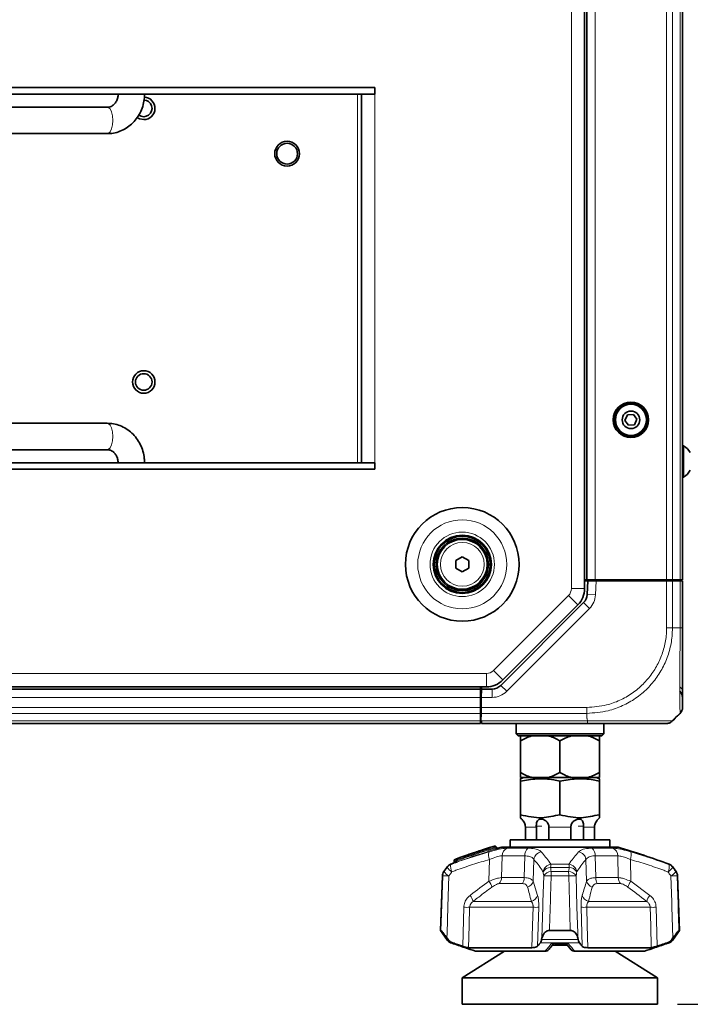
# Model space of a CAD drawing. Header units: millimetres. Extents: x 0 to 1118, y 0 to 864.
# Tile 156 of 200: x 948 to 1002, y 196 to 275. Entities that reach past the tile are written whole.
import ezdxf

# ---------------------------------------------------------------- set-up
doc = ezdxf.new("R2010")
doc.units = ezdxf.units.MM
doc.layers.add('ALPHAREV', color=7, linetype='Continuous', lineweight=25)
doc.styles.add('SLDTEXTSTYLE0', font='TXT', dxfattribs={"width": 0.605})
doc.dimstyles.new('SLDDIMSTYLE1', dxfattribs={"dimtxt": 3.175, "dimasz": 4.572, "dimexe": 0, "dimexo": 0.0625, "dimgap": 0.79375, "dimtad": 0, "dimtih": 1, "dimtoh": 1, "dimdec": 1, "dimlfac": 3, "dimrnd": 1e-09, "dimzin": 12, "dimdsep": 46, "dimtxsty": 'SLDTEXTSTYLE0', "dimsah": 1, "dimcen": 0.09, "dimadec": 0, "dimazin": 3, "dimtfac": 1, "dimtofl": 0, "dimtmove": 0, "dimatfit": 3, "dimfxl": 1, "dimfrac": 2, "dimtolj": 1, "dimtzin": 12, "dimarcsym": 0})

# ---------------------------------------------------------------- blocks, each defined once
blk = doc.blocks.new('_D_2')
at = {"layer": 'ALPHAREV'}
for p, q in [((996.36, 507.581), (1038.019, 507.581)), ((1036.419, 507.581), (1036.419, 355.069)), ((1037.632, 354.342), (1036.54, 354.342)), ((1036.54, 354.342), (1036.54, 349.469)), ((1046.121, 354.342), (1047.212, 354.342)), ((1047.212, 354.342), (1047.212, 349.469)), ((1036.54, 349.469), (1037.632, 349.469)), ((1047.212, 349.469), (1046.121, 349.469)), ((1036.419, 196.23), (1036.419, 348.741)), ((1000.841, 196.23), (1038.019, 196.23))]:
    blk.add_line(p, q, dxfattribs=at)
for points in [[(1036.419, 507.581), (1035.657, 503.009), (1037.181, 503.009)], [(1036.419, 196.23), (1037.181, 200.802), (1035.657, 200.802)]]:
    blk.add_solid(points, dxfattribs=at)
at = {"layer": 'ALPHAREV', "char_height": 3.175, "attachment_point": 1, "style": 'SLDTEXTSTYLE0'}
for s, insert in [('934.1', (1024.535, 353.562)), ('36.8', (1037.632, 353.562))]:
    blk.add_mtext(s, dxfattribs=dict(at, insert=insert))

msp = doc.modelspace()

# ---------------------------------------------------------------- linework, layer by layer
at = {"color": 7, "linetype": 'Continuous', "lineweight": 18}
for p, q in [((992.326, 229.562), (992.326, 334.599)), ((994.243, 333.914), (994.243, 230.247)), ((999.967, 333.914), (999.967, 230.247)), ((1000.438, 333.914), (1000.438, 230.247)), ((1001.048, 333.914), (1001.048, 230.247)), ((975.16, 269.18), (975.16, 239.647)), ((976.555, 269.18), (976.555, 239.647)), ((994.322, 230.181), (994.262, 229.046)), ((999.967, 226.415), (999.967, 230.181)), ((1000.438, 230.181), (1000.438, 226.414)), ((1000.912, 230.181), (1000.912, 230.247)), ((1001.048, 226.414), (1001.048, 230.181)), ((986.077, 222.981), (992.092, 228.997)), ((992.092, 228.997), (992.846, 228.242)), ((992.326, 229.562), (993.393, 229.562)), ((994.262, 229.046), (993.596, 229.081)), ((993.776, 227.954), (993.305, 228.426)), ((993.776, 227.954), (987.141, 221.319)), ((1000.438, 226.414), (1001.048, 226.414)), ((739.308, 222.747), (985.511, 222.747)), ((985.511, 222.747), (985.511, 221.681)), ((986.077, 222.981), (986.831, 222.227)), ((987.141, 221.319), (986.669, 221.79)), ((739.793, 221.664), (985.026, 221.664)), ((985.962, 220.831), (985.962, 221.497)), ((739.793, 220.831), (985.026, 220.831)), ((985.962, 220.831), (985.106, 220.831)), ((739.793, 220.023), (985.026, 220.023)), ((739.793, 219.552), (985.026, 219.552)), ((993.576, 219.552), (985.084, 219.552)), ((985.092, 220.023), (993.576, 220.023)), ((985.093, 220.181), (985.093, 220.081)), ((993.576, 219.157), (993.576, 219.552)), ((739.793, 218.942), (985.026, 218.942)), ((985.113, 218.942), (993.613, 218.942)), ((989.518, 210.429), (988.637, 210.429)), ((989.517, 210.497), (989.948, 210.497)), ((992.291, 210.429), (990.528, 210.429)), ((993.302, 210.497), (992.871, 210.497)), ((994.182, 210.429), (993.301, 210.429)), ((986.239, 208.758), (986.19, 208.817)), ((986.278, 208.887), (986.277, 208.878)), ((987.176, 208.743), (988.83, 208.743)), ((993.989, 208.743), (995.643, 208.743)), ((982.939, 207.759), (982.929, 207.76)), ((982.939, 207.759), (982.934, 207.631)), ((983.053, 207.673), (983.056, 207.8)), ((983.135, 207.8), (983.133, 207.729)), ((985.719, 206.094), (985.758, 207.844)), ((986.773, 208.128), (986.731, 206.383)), ((988.585, 208.128), (986.773, 208.128)), ((988.537, 206.383), (988.585, 208.128)), ((989.323, 207.844), (989.27, 206.094)), ((993.549, 206.094), (993.496, 207.844)), ((994.234, 208.128), (994.282, 206.383)), ((996.046, 208.128), (994.234, 208.128)), ((996.088, 206.383), (996.046, 208.128)), ((997.061, 207.844), (997.1, 206.094)), ((982.095, 206.869), (982.121, 206.869)), ((982.356, 207.206), (982.326, 207.206)), ((982.643, 207.454), (982.673, 207.454)), ((992.158, 207.206), (990.661, 207.206)), ((990.687, 207.454), (992.132, 207.454)), ((990.713, 206.869), (992.106, 206.869)), ((1000.146, 207.454), (1000.176, 207.454)), ((1000.494, 207.206), (1000.463, 207.206)), ((1000.698, 206.869), (1000.724, 206.869)), ((982.005, 206.516), (981.979, 206.516)), ((986.731, 206.383), (988.537, 206.383)), ((989.27, 206.094), (989.62, 204.959)), ((992.115, 206.516), (990.704, 206.516)), ((994.282, 206.383), (996.088, 206.383)), ((997.1, 206.094), (998.622, 204.959)), ((1000.84, 206.516), (1000.814, 206.516)), ((988.419, 205.907), (986.539, 205.907)), ((996.28, 205.907), (994.4, 205.907)), ((984.45, 204.483), (989.112, 204.483)), ((993.707, 204.483), (998.369, 204.483)), ((983.609, 200.887), (983.696, 204.006)), ((989.258, 204.006), (984.169, 204.006)), ((989.714, 204.006), (989.624, 200.887)), ((993.196, 200.887), (993.105, 204.006)), ((998.65, 204.006), (993.561, 204.006)), ((999.124, 204.006), (999.21, 200.887)), ((982.326, 201.414), (982.445, 201.414)), ((989.94, 201.414), (992.879, 201.414)), ((1000.374, 201.414), (1000.494, 201.414)), ((982.784, 201.166), (982.643, 201.166)), ((982.727, 201.135), (982.751, 201.135)), ((992.974, 201.166), (989.845, 201.166)), ((990.759, 201.135), (992.06, 201.135)), ((1000.176, 201.166), (1000.035, 201.166)), ((1000.068, 201.135), (1000.093, 201.135))]:
    msp.add_line(p, q, dxfattribs=at)
at = {"color": 7, "linetype": 'Continuous', "lineweight": 35}
for p, q in [((993.393, 229.562), (993.393, 334.599)), ((993.576, 333.914), (993.576, 230.247)), ((1001.243, 333.914), (1001.243, 230.247)), ((910.158, 269.714), (976.555, 269.714)), ((976.555, 269.18), (910.158, 269.18)), ((975.488, 269.18), (975.488, 239.647)), ((976.555, 269.714), (976.555, 269.18)), ((955.103, 268.139), (941.187, 268.139)), ((941.187, 266.022), (955.103, 266.022)), ((996.827, 243.472), (996.627, 243.034)), ((997.305, 243.518), (996.827, 243.472)), ((997.585, 243.127), (997.305, 243.518)), ((997.386, 242.689), (997.585, 243.127)), ((955.103, 242.806), (941.187, 242.806)), ((996.627, 243.034), (996.907, 242.643)), ((996.907, 242.643), (997.386, 242.689)), ((1001.33, 240.997), (1001.243, 240.997)), ((1001.33, 238.497), (1001.33, 240.997)), ((941.187, 240.689), (955.103, 240.689)), ((910.158, 239.647), (976.555, 239.647)), ((974.96, 239.647), (911.76, 239.647)), ((974.96, 239.647), (974.96, 239.647)), ((976.555, 239.647), (976.555, 239.114)), ((976.555, 239.114), (910.158, 239.114)), ((1001.243, 238.497), (1001.33, 238.497)), ((983.06, 231.795), (983.576, 232.094)), ((983.576, 232.094), (984.093, 231.795)), ((983.06, 231.199), (983.06, 231.795)), ((984.093, 231.795), (984.093, 231.199)), ((983.576, 230.901), (983.06, 231.199)), ((984.093, 231.199), (983.576, 230.901)), ((993.576, 230.247), (993.393, 230.247)), ((993.393, 230.181), (993.654, 230.181)), ((994.243, 230.247), (993.576, 230.247)), ((993.596, 229.081), (993.654, 230.181)), ((993.654, 230.181), (994.322, 230.181)), ((999.967, 230.247), (994.243, 230.247)), ((994.293, 230.181), (994.293, 230.247)), ((994.322, 230.181), (999.967, 230.181)), ((994.96, 230.247), (994.96, 230.181)), ((995.177, 230.247), (995.176, 230.181)), ((998.908, 230.247), (998.91, 230.181)), ((999.71, 230.247), (999.71, 230.181)), ((999.911, 230.247), (999.91, 230.181)), ((1000.438, 230.247), (999.967, 230.247)), ((999.967, 230.181), (1000.438, 230.181)), ((1001.048, 230.247), (1000.438, 230.247)), ((1000.438, 230.181), (1001.048, 230.181)), ((1000.542, 230.247), (1000.543, 230.181)), ((1001.243, 230.247), (1001.048, 230.247)), ((1001.048, 230.181), (1001.243, 230.181)), ((1001.076, 230.247), (1001.076, 230.181)), ((1001.243, 230.181), (1001.243, 226.415)), ((986.669, 221.79), (993.305, 228.426)), ((986.831, 222.227), (992.846, 228.242)), ((739.308, 221.681), (985.511, 221.681)), ((739.793, 221.497), (985.026, 221.497)), ((985.026, 221.681), (985.026, 221.497)), ((985.026, 221.497), (985.026, 220.831)), ((985.106, 220.831), (985.118, 221.497)), ((985.118, 221.497), (985.121, 221.681)), ((985.118, 221.497), (985.962, 221.497)), ((985.026, 220.847), (985.106, 220.847)), ((985.026, 220.831), (985.026, 220.023)), ((985.106, 220.831), (985.092, 220.023)), ((985.095, 220.181), (985.026, 220.181)), ((985.026, 220.023), (985.026, 219.552)), ((985.026, 219.552), (985.026, 218.942)), ((985.073, 218.942), (985.084, 219.552)), ((985.084, 219.552), (985.092, 220.023)), ((985.091, 220.181), (985.093, 220.081)), ((1000.653, 219.157), (1001.048, 219.552)), ((739.793, 218.747), (985.026, 218.747)), ((985.026, 219.347), (985.08, 219.347)), ((985.026, 218.942), (985.026, 218.747)), ((985.073, 218.942), (985.093, 218.942)), ((985.093, 218.942), (985.113, 218.942)), ((985.116, 218.747), (985.113, 218.942)), ((993.61, 218.747), (985.116, 218.747)), ((987.893, 218.747), (987.893, 217.914)), ((994.926, 217.914), (994.926, 218.747)), ((987.893, 217.914), (988.06, 217.747)), ((987.893, 217.914), (994.926, 217.914)), ((994.76, 217.747), (994.926, 217.914)), ((994.76, 217.747), (988.06, 217.747)), ((988.243, 217.351), (988.243, 214.81)), ((991.41, 217.351), (991.41, 214.81)), ((994.576, 217.351), (994.576, 214.81)), ((988.502, 214.414), (988.242, 214.309)), ((988.242, 214.111), (988.242, 211.414)), ((988.243, 214.414), (989.153, 214.414)), ((989.153, 214.414), (990.5, 214.414)), ((990.5, 214.414), (992.319, 214.414)), ((991.41, 214.111), (991.41, 211.414)), ((992.319, 214.414), (993.666, 214.414)), ((993.666, 214.414), (994.576, 214.414)), ((994.577, 214.309), (994.317, 214.414)), ((994.577, 214.111), (994.577, 211.414)), ((988.637, 210.429), (988.637, 209.414)), ((989.518, 210.429), (989.517, 210.497)), ((989.518, 209.414), (989.518, 210.429)), ((990.527, 210.497), (990.528, 210.429)), ((990.528, 210.429), (990.528, 209.414)), ((992.291, 210.429), (992.292, 210.497)), ((992.291, 209.414), (992.291, 210.429)), ((993.302, 210.497), (993.301, 210.429)), ((993.301, 210.429), (993.301, 209.414)), ((994.182, 209.414), (994.182, 210.429)), ((987.41, 209.414), (987.41, 208.831)), ((987.41, 209.414), (995.41, 209.414)), ((995.41, 208.831), (995.41, 209.414)), ((986.368, 208.78), (986.277, 208.888)), ((986.743, 208.831), (996.076, 208.831)), ((982.929, 207.76), (982.924, 207.624)), ((982.326, 207.206), (982.095, 206.869)), ((1000.724, 206.869), (1000.494, 207.206)), ((981.979, 206.516), (981.826, 202.143)), ((1000.993, 202.143), (1000.84, 206.516)), ((981.826, 202.143), (982.326, 201.414)), ((981.826, 202.143), (981.863, 202.143)), ((990.575, 202.143), (992.244, 202.143)), ((1000.494, 201.414), (1000.993, 202.143)), ((1000.957, 202.143), (1000.993, 202.143)), ((982.342, 201.555), (982.445, 201.414)), ((989.94, 201.414), (989.971, 201.555)), ((992.848, 201.555), (992.879, 201.414)), ((1000.374, 201.414), (1000.477, 201.555)), ((986.977, 200.497), (983.578, 198.347)), ((984.078, 200.768), (989.169, 200.768)), ((984.629, 200.497), (990.226, 200.497)), ((992.014, 200.971), (990.797, 200.971)), ((990.973, 201.115), (991.905, 201.115)), ((991.877, 201.136), (992.314, 200.602)), ((992.593, 200.497), (998.19, 200.497)), ((993.65, 200.768), (998.742, 200.768)), ((999.241, 198.347), (995.842, 200.497)), ((983.578, 198.347), (983.578, 196.23)), ((991.41, 198.347), (983.578, 198.347)), ((999.241, 198.347), (991.41, 198.347)), ((999.241, 196.23), (999.241, 198.347)), ((991.41, 196.23), (983.578, 196.23)), ((999.241, 196.23), (991.41, 196.23))]:
    msp.add_line(p, q, dxfattribs=at)
at = {"color": 7, "linetype": 'Continuous', "lineweight": 18, "flags": 128}
for points in [[(955.103, 268.139), (955.179, 268.123), (955.321, 267.997), (955.437, 267.761), (955.512, 267.442), (955.539, 267.081)], [(955.539, 267.081), (955.512, 266.719), (955.437, 266.4), (955.321, 266.164), (955.179, 266.038), (955.103, 266.022)], [(957.496, 267.315), (957.7, 267.204), (958.026, 267.143)], [(955.539, 241.747), (955.512, 242.109), (955.437, 242.427), (955.321, 242.664), (955.179, 242.789), (955.103, 242.806)], [(955.103, 240.689), (955.179, 240.705), (955.321, 240.831), (955.437, 241.067), (955.512, 241.385), (955.539, 241.747)], [(986.277, 208.878), (986.331, 208.814), (986.367, 208.771)], [(981.863, 202.143), (981.906, 203.475), (982.005, 206.516)], [(982.505, 206.516), (982.423, 204.036), (982.355, 201.942), (982.342, 201.555)], [(989.971, 201.555), (990.04, 204.036), (990.051, 204.415), (990.109, 206.516)], [(992.244, 202.143), (992.205, 203.475), (992.115, 206.516)], [(992.711, 206.516), (992.779, 204.036), (992.837, 201.942), (992.848, 201.555)], [(1000.477, 201.555), (1000.396, 204.036), (1000.383, 204.415), (1000.314, 206.516)], [(984.169, 204.006), (984.127, 202.538), (984.078, 200.768)], [(989.169, 200.768), (989.218, 202.538), (989.258, 204.006)], [(993.561, 204.006), (993.601, 202.538), (993.65, 200.768)], [(998.742, 200.768), (998.692, 202.538), (998.65, 204.006)]]:
    msp.add_lwpolyline(points, dxfattribs=at)
at = {"color": 7, "linetype": 'Continuous', "lineweight": 35, "flags": 128}
msp.add_lwpolyline([(957.497, 267.316), (957.7, 267.206), (958.026, 267.145)], dxfattribs=at)
at = {"color": 7, "linetype": 'Continuous', "lineweight": 18}
for centre, radius in [((969.526, 264.414), 0.994), ((958.026, 246.114), 0.904), ((983.576, 231.497), 3.569), ((983.576, 231.497), 2.583), ((983.576, 231.497), 1.757)]:
    msp.add_circle(centre, radius, dxfattribs=at)
at = {"color": 7, "linetype": 'Continuous', "lineweight": 35}
for centre, radius in [((969.526, 264.414), 0.992), ((969.526, 264.414), 0.833), ((958.026, 246.114), 0.902), ((958.026, 246.114), 0.667), ((997.106, 243.081), 1.417), ((997.106, 243.081), 1.312), ((997.106, 243.081), 1.25), ((997.106, 243.081), 0.704), ((983.576, 231.497), 4.555), ((983.576, 231.497), 2.333), ((983.576, 231.497), 2.25), ((983.576, 231.497), 2.1), ((983.576, 231.497), 2)]:
    msp.add_circle(centre, radius, dxfattribs=at)
for centre, radius, start, end in [((958.026, 268.047), 0.667, 233.55743, 90), ((958.026, 268.047), 0.902, 270, 87.1926), ((1000.611, 239.747), 1.442, 29.2162, 60.11785), ((1000.611, 239.747), 1.442, 299.88215, 330.7838), ((991.526, 229.562), 1.867, 315, 0), ((992.598, 229.133), 1, 315, 357), ((985.511, 223.547), 1.867, 270, 315), ((985.962, 222.497), 1, 270, 315), ((1000.576, 220.831), 0.667, 0, 47.26112), ((999.967, 219.414), 0.667, 270, 291.61486), ((987.576, 210.429), 1, 40.29652, 48.21724), ((995.243, 210.429), 1, 131.75901, 139.71065), ((1005.906, 144.978), 66.917, 107.15255, 110.02267), ((986.201, 208.822), 0.1, 40.00698, 107.17461), ((986.444, 208.835), 0.1, 220.05164, 286.86126), ((986.444, 208.844), 0.1, 220.80909, 286.73916), ((1005.906, 144.978), 66.667, 106.70547, 106.94855), ((976.913, 144.978), 66.667, 69.57678, 73.29453), ((982.824, 207.627), 0.1, 289.81341, 358.27802), ((983.029, 207.756), 0.1, 110.02252, 177.77044), ((982.645, 206.493), 0.667, 145.58702, 178), ((982.876, 206.829), 0.667, 110.42322, 145.58702), ((1005.906, 144.978), 66.667, 110.22349, 110.42322), ((999.944, 206.829), 0.667, 34.41298, 69.57678), ((1000.174, 206.493), 0.667, 2, 34.41298), ((982.876, 201.791), 0.667, 214.41298, 249.57678), ((999.944, 201.791), 0.667, 290.42322, 325.58702), ((1005.906, 263.643), 66.667, 249.57678, 249.65351), ((976.913, 263.643), 66.667, 290.34649, 290.42322)]:
    msp.add_arc(centre, radius, start, end, dxfattribs=at)
at = {"color": 7, "linetype": 'Continuous', "lineweight": 18}
for centre, radius, start, end in [((958.026, 268.047), 0.904, 270, 87.18869), ((991.526, 229.562), 0.8, 315, 0), ((992.598, 229.133), 1.667, 315, 357), ((985.511, 223.547), 0.8, 270, 315), ((985.962, 222.497), 1.667, 270, 315), ((1000.803, 221.286), 0.441, 4.23616, 59.65034), ((986.562, 208.192), 0.876, 162.49134, 203.41069), ((986.201, 208.814), 0.1, 40.04674, 107.07619), ((986.437, 208.914), 0.266, 181.12464, 201.46185), ((986.402, 208.606), 0.299, 114.51413, 135.0211), ((985.985, 208.66), 0.273, 1.31054, 21.13218), ((987.431, 208.136), 0.658, 112.82282, 180.67193), ((989.326, 208.188), 0.743, 131.80426, 184.64612), ((990.019, 207.762), 0.7, 98.36588, 173.3354), ((992.8, 207.762), 0.7, 6.6646, 81.63412), ((993.493, 208.188), 0.743, 355.35388, 48.19574), ((995.388, 208.136), 0.658, 359.32807, 67.17718), ((996.257, 208.192), 0.876, 336.58931, 17.50866), ((982.845, 207.624), 0.0899, 292.55267, 4.69552), ((983.029, 207.767), 0.0897, 112.26785, 184.76563), ((982.963, 207.666), 0.0905, 292.73223, 4.38716), ((983.146, 207.807), 0.0903, 112.45272, 184.46093), ((983.096, 206.279), 1.522, 88.52333, 91.47667), ((983.367, 207.907), 0.256, 183.64747, 204.69838), ((982.896, 207.621), 0.26, 3.87646, 24.52534), ((982.673, 206.493), 0.668, 145.67047, 178.0118), ((983.152, 207.603), 1.265, 215.44691, 239.24419), ((982.906, 206.831), 0.665, 110.5039, 145.69581), ((983.399, 207.951), 1.281, 215.57524, 239.05744), ((983.447, 207.235), 0.805, 164.26485, 208.45273), ((990.76, 206.751), 0.706, 95.88948, 171.78796), ((990.691, 206.469), 0.738, 92.31446, 148.6768), ((990.74, 206.13), 0.74, 92.08216, 148.55966), ((992.471, 207.14), 1.811, 170.03354, 177.92726), ((998.164, 206.509), 7.459, 177.23285, 179.94925), ((984.656, 206.509), 7.459, 0.05075, 2.76715), ((992.079, 206.13), 0.74, 31.44034, 87.91784), ((990.348, 207.14), 1.811, 2.07274, 9.96646), ((992.06, 206.751), 0.706, 8.21204, 84.11052), ((992.128, 206.469), 0.738, 31.3232, 87.68554), ((999.372, 207.235), 0.805, 331.54727, 15.73515), ((999.421, 207.951), 1.281, 300.94256, 324.42476), ((999.914, 206.831), 0.665, 34.30419, 69.4961), ((999.667, 207.603), 1.265, 300.75581, 324.55309), ((1000.146, 206.493), 0.668, 1.9882, 34.32953), ((982.255, 201.521), 5.001, 87.13649, 92.86351), ((984.616, 205.259), 1.383, 14.98922, 37.10144), ((986.014, 206.395), 0.717, 317.09698, 359.0511), ((987.542, 206.377), 0.995, 331.83652, 0.39922), ((988.608, 206.27), 0.685, 287.48723, 345.04819), ((990.406, 198.906), 7.616, 87.75836, 92.24164), ((992.413, 198.906), 7.616, 87.75836, 92.24164), ((994.211, 206.27), 0.685, 194.95181, 252.51277), ((995.277, 206.377), 0.995, 179.60078, 208.16348), ((996.805, 206.395), 0.717, 180.9489, 222.90302), ((998.203, 205.259), 1.383, 142.89856, 165.01078), ((1000.564, 201.521), 5.001, 87.13649, 92.86351), ((983.253, 204.151), 1.243, 15.46111, 40.54465), ((988.955, 205.159), 0.694, 283.12518, 343.31786), ((993.864, 205.159), 0.694, 196.68214, 256.87482), ((999.567, 204.151), 1.243, 139.45535, 164.53889), ((983.932, 211.547), 7.544, 268.20235, 271.79765), ((989.486, 210.929), 6.926, 268.11499, 271.88501), ((993.333, 210.929), 6.926, 268.11499, 271.88501), ((998.887, 211.547), 7.544, 268.20235, 271.79765)]:
    msp.add_arc(centre, radius, start, end, dxfattribs=at)
at = {"color": 7, "linetype": 'Continuous', "lineweight": 35}
for points, knots in [([(955.975, 269.197), (955.973, 269.152), (955.968, 269.001), (955.906, 268.75), (955.762, 268.485), (955.566, 268.287), (955.34, 268.162), (955.184, 268.147), (955.103, 268.139)], [0, 0, 0, 0, 0.074312, 0.250851, 0.428551, 0.609454, 0.797931, 1, 1, 1, 1]), ([(955.103, 266.022), (955.223, 266.027), (955.525, 266.038), (955.998, 266.15), (956.501, 266.37), (956.957, 266.684), (957.352, 267.079), (957.675, 267.544), (957.912, 268.065), (958.063, 268.622), (958.082, 269.006), (958.091, 269.197)], [0, 0, 0, 0, 0.075847, 0.190308, 0.30471, 0.419328, 0.534448, 0.650243, 0.766763, 0.88396, 1, 1, 1, 1]), ([(958.091, 239.631), (958.087, 239.75), (958.077, 240.065), (957.976, 240.566), (957.767, 241.111), (957.465, 241.607), (957.082, 242.035), (956.631, 242.382), (956.128, 242.631), (955.612, 242.78), (955.266, 242.797), (955.103, 242.806)], [0, 0, 0, 0, 0.07283, 0.191152, 0.309742, 0.428293, 0.546557, 0.664272, 0.781227, 0.897324, 1, 1, 1, 1]), ([(955.103, 240.689), (955.133, 240.688), (955.243, 240.683), (955.427, 240.626), (955.643, 240.476), (955.821, 240.251), (955.949, 239.962), (955.966, 239.74), (955.975, 239.631)], [0, 0, 0, 0, 0.074944, 0.275444, 0.459341, 0.633869, 0.81832, 1, 1, 1, 1]), ([(1001.243, 226.415), (1001.243, 226.104), (1001.243, 225.483), (1001.243, 224.521), (1001.243, 223.556), (1001.243, 222.658), (1001.243, 221.859), (1001.243, 221.181), (1001.243, 220.623), (1001.243, 220.237), (1001.243, 220.048), (1001.243, 220.03), (1001.243, 220.023)], [0, 0, 0, 0, 0.0929147, 0.1858152, 0.2944776, 0.4031621, 0.5002013, 0.6086254, 0.7170441, 0.8255688, 0.9340808, 1, 1, 1, 1]), ([(1000.374, 218.924), (1000.452, 218.993), (1000.685, 219.201), (1000.904, 219.416), (1001.049, 219.559)], [0, 0, 0, 0, 0.334467, 1, 1, 1, 1]), ([(999.967, 218.747), (999.932, 218.747), (999.871, 218.747), (999.468, 218.747), (998.916, 218.747), (998.173, 218.747), (997.273, 218.747), (996.333, 218.747), (995.311, 218.747), (994.39, 218.747), (993.818, 218.747), (993.61, 218.747)], [0, 0, 0, 0, 0.147652, 0.256205, 0.364776, 0.499589, 0.608942, 0.718292, 0.827742, 0.937176, 1, 1, 1, 1]), ([(1000.653, 219.157), (1000.649, 219.153), (1000.629, 219.133), (1000.556, 219.061), (1000.488, 218.992), (1000.438, 218.943)], [0, 0, 0, 0, 0.0512389, 0.3045526, 1, 1, 1, 1]), ([(989.153, 217.747), (988.989, 217.693), (988.676, 217.591), (988.383, 217.429), (988.243, 217.351)], [0, 0, 0, 0, 0.523813, 1, 1, 1, 1]), ([(988.243, 217.351), (988.243, 217.379), (988.243, 217.545), (988.243, 217.655), (988.243, 217.747)], [0, 0, 0, 0, 0.165014, 1, 1, 1, 1]), ([(991.41, 217.351), (991.138, 217.494), (990.841, 217.65), (990.526, 217.74), (990.5, 217.747)], [0, 0, 0, 0, 0.916122, 1, 1, 1, 1]), ([(992.319, 217.747), (992.156, 217.693), (991.843, 217.591), (991.549, 217.429), (991.41, 217.351)], [0, 0, 0, 0, 0.523813, 1, 1, 1, 1]), ([(994.576, 217.351), (994.304, 217.494), (994.008, 217.65), (993.693, 217.74), (993.666, 217.747)], [0, 0, 0, 0, 0.9161218, 1, 1, 1, 1]), ([(994.576, 217.747), (994.576, 217.739), (994.576, 217.649), (994.576, 217.493), (994.576, 217.351)], [0, 0, 0, 0, 0.090598, 1, 1, 1, 1]), ([(988.243, 214.81), (988.515, 214.667), (988.811, 214.511), (989.126, 214.421), (989.153, 214.414)], [0, 0, 0, 0, 0.916122, 1, 1, 1, 1]), ([(988.243, 214.414), (988.243, 214.422), (988.243, 214.512), (988.243, 214.668), (988.243, 214.81)], [0, 0, 0, 0, 0.0905982, 1, 1, 1, 1]), ([(990.5, 214.414), (990.664, 214.468), (990.977, 214.57), (991.27, 214.732), (991.41, 214.81)], [0, 0, 0, 0, 0.523813, 1, 1, 1, 1]), ([(991.41, 214.81), (991.681, 214.667), (991.978, 214.511), (992.293, 214.421), (992.319, 214.414)], [0, 0, 0, 0, 0.916122, 1, 1, 1, 1]), ([(993.666, 214.414), (993.83, 214.468), (994.143, 214.57), (994.437, 214.732), (994.576, 214.81)], [0, 0, 0, 0, 0.5238131, 1, 1, 1, 1]), ([(994.576, 214.81), (994.576, 214.782), (994.576, 214.616), (994.576, 214.506), (994.576, 214.414)], [0, 0, 0, 0, 0.165014, 1, 1, 1, 1]), ([(988.242, 214.306), (988.242, 214.307), (988.242, 214.348), (988.242, 214.244), (988.242, 214.133), (988.242, 214.111)], [0, 0, 0, 0, 0.020822, 0.806411, 1, 1, 1, 1]), ([(988.242, 214.111), (988.678, 214.194), (989.562, 214.363), (990.633, 214.279), (991.244, 214.147), (991.41, 214.111)], [0, 0, 0, 0, 0.4144436, 0.8417966, 1, 1, 1, 1]), ([(991.41, 214.111), (991.845, 214.194), (992.73, 214.363), (993.801, 214.279), (994.412, 214.147), (994.577, 214.111)], [0, 0, 0, 0, 0.414444, 0.841797, 1, 1, 1, 1]), ([(994.577, 214.111), (994.577, 214.133), (994.577, 214.241), (994.577, 214.345), (994.577, 214.304), (994.577, 214.302)], [0, 0, 0, 0, 0.193583, 0.957217, 1, 1, 1, 1]), ([(988.242, 211.414), (988.527, 211.361), (989.097, 211.257), (989.919, 211.128), (990.687, 211.293), (991.169, 211.374), (991.41, 211.414)], [0, 0, 0, 0, 0.271626, 0.542687, 0.771111, 1, 1, 1, 1]), ([(988.242, 211.176), (988.242, 211.176), (988.242, 211.143), (988.242, 211.29), (988.242, 211.372), (988.242, 211.414)], [0, 0, 0, 0, 0.000005, 0.498507, 1, 1, 1, 1]), ([(988.338, 211.078), (988.338, 211.078), (988.328, 211.088), (988.339, 211.077), (988.381, 211.035), (988.465, 210.941), (988.556, 210.798), (988.617, 210.641), (988.629, 210.539), (988.635, 210.497)], [0, 0, 0, 0, 0.0013871, 0.1460423, 0.2799849, 0.4871108, 0.6997412, 0.8771162, 1, 1, 1, 1]), ([(989.517, 210.497), (989.517, 210.541), (989.516, 210.641), (989.541, 210.8), (989.598, 210.949), (989.695, 211.045), (989.822, 211.084), (989.953, 211.079), (990.11, 211.034), (990.279, 210.941), (990.425, 210.798), (990.51, 210.641), (990.522, 210.539), (990.527, 210.497)], [0, 0, 0, 0, 0.068837, 0.15561, 0.274919, 0.395619, 0.471778, 0.548294, 0.619144, 0.728704, 0.841176, 0.935, 1, 1, 1, 1]), ([(991.41, 211.414), (991.695, 211.361), (992.264, 211.257), (993.087, 211.128), (993.855, 211.293), (994.336, 211.374), (994.577, 211.414)], [0, 0, 0, 0, 0.271626, 0.542687, 0.771111, 1, 1, 1, 1]), ([(992.292, 210.497), (992.297, 210.541), (992.309, 210.641), (992.396, 210.8), (992.547, 210.949), (992.733, 211.045), (992.9, 211.084), (993.025, 211.079), (993.137, 211.034), (993.224, 210.941), (993.279, 210.798), (993.303, 210.641), (993.302, 210.539), (993.302, 210.497)], [0, 0, 0, 0, 0.068837, 0.15561, 0.274919, 0.395619, 0.471778, 0.548294, 0.619144, 0.728704, 0.841176, 0.935, 1, 1, 1, 1]), ([(994.185, 210.497), (994.19, 210.541), (994.203, 210.641), (994.264, 210.8), (994.36, 210.949), (994.445, 211.043), (994.485, 211.082), (994.481, 211.077), (994.479, 211.076)], [0, 0, 0, 0, 0.1376964, 0.3112719, 0.5499309, 0.7913717, 0.9437157, 1, 1, 1, 1]), ([(994.577, 211.414), (994.577, 211.413), (994.577, 211.384), (994.577, 211.251), (994.577, 211.201), (994.577, 211.176)], [0, 0, 0, 0, 0.017005, 0.508921, 1, 1, 1, 1]), ([(988.635, 210.497), (988.635, 210.484), (988.637, 210.461), (988.637, 210.439), (988.637, 210.429)], [0, 0, 0, 0, 0.586298, 1, 1, 1, 1]), ([(994.182, 210.429), (994.182, 210.444), (994.183, 210.466), (994.184, 210.489), (994.185, 210.497)], [0, 0, 0, 0, 0.622921, 1, 1, 1, 1]), ([(983.112, 207.891), (983.569, 208.053), (984.326, 208.321), (985.348, 208.655), (985.912, 208.829), (986.171, 208.909)], [0, 0, 0, 0, 0.45096, 0.747381, 1, 1, 1, 1]), ([(982.998, 207.582), (983.008, 207.586), (983.031, 207.594), (983.087, 207.613), (983.133, 207.63), (983.156, 207.638)], [0, 0, 0, 0, 0.282839, 0.641629, 1, 1, 1, 1]), ([(982.861, 207.534), (982.86, 207.534), (982.858, 207.533), (982.871, 207.538), (982.879, 207.541)], [0, 0, 0, 0, 0.309464, 1, 1, 1, 1]), ([(982.342, 201.555), (982.25, 201.68), (982.115, 201.861), (981.968, 202.04), (981.89, 202.127), (981.871, 202.138), (981.863, 202.143)], [0, 0, 0, 0, 0.455736, 0.663828, 0.840546, 1, 1, 1, 1]), ([(990.575, 202.143), (990.52, 202.138), (990.409, 202.127), (990.246, 202.038), (990.067, 201.857), (990.008, 201.672), (989.971, 201.555)], [0, 0, 0, 0, 0.161654, 0.322164, 0.570665, 1, 1, 1, 1]), ([(992.848, 201.555), (992.808, 201.68), (992.75, 201.861), (992.569, 202.04), (992.414, 202.127), (992.299, 202.138), (992.244, 202.143)], [0, 0, 0, 0, 0.455736, 0.663828, 0.840546, 1, 1, 1, 1]), ([(1000.957, 202.143), (1000.948, 202.138), (1000.93, 202.127), (1000.85, 202.038), (1000.701, 201.857), (1000.564, 201.672), (1000.477, 201.555)], [0, 0, 0, 0, 0.161654, 0.322164, 0.570665, 1, 1, 1, 1]), ([(982.445, 201.414), (982.499, 201.354), (982.595, 201.246), (982.726, 201.191), (982.784, 201.166)], [0, 0, 0, 0, 0.558816, 1, 1, 1, 1]), ([(989.845, 201.166), (989.865, 201.2), (989.901, 201.258), (989.928, 201.368), (989.94, 201.414)], [0, 0, 0, 0, 0.576857, 1, 1, 1, 1]), ([(992.879, 201.414), (992.895, 201.354), (992.923, 201.246), (992.959, 201.191), (992.974, 201.166)], [0, 0, 0, 0, 0.558816, 1, 1, 1, 1]), ([(1000.035, 201.166), (1000.111, 201.2), (1000.242, 201.258), (1000.335, 201.368), (1000.374, 201.414)], [0, 0, 0, 0, 0.576857, 1, 1, 1, 1]), ([(982.751, 201.135), (983.095, 201.013), (983.718, 200.791), (984.347, 200.588), (984.629, 200.497)], [0, 0, 0, 0, 0.552474, 1, 1, 1, 1]), ([(982.784, 201.166), (982.83, 201.15), (982.993, 201.094), (983.268, 201), (983.497, 200.924), (983.609, 200.887)], [0, 0, 0, 0, 0.168844, 0.594697, 1, 1, 1, 1]), ([(984.078, 200.768), (984.05, 200.77), (983.995, 200.776), (983.838, 200.816), (983.7, 200.858), (983.621, 200.883), (983.609, 200.887)], [0, 0, 0, 0, 0.312228, 0.624137, 0.944904, 1, 1, 1, 1]), ([(989.624, 200.887), (989.597, 200.865), (989.544, 200.821), (989.381, 200.777), (989.239, 200.771), (989.169, 200.768)], [0, 0, 0, 0, 0.336652, 0.673851, 1, 1, 1, 1]), ([(989.624, 200.887), (989.654, 200.924), (989.727, 201.015), (989.801, 201.11), (989.845, 201.166)], [0, 0, 0, 0, 0.406082, 1, 1, 1, 1]), ([(990.273, 200.497), (990.261, 200.497), (990.245, 200.497), (990.23, 200.497), (990.226, 200.497)], [0, 0, 0, 0, 0.766134, 1, 1, 1, 1]), ([(990.5, 200.606), (990.49, 200.593), (990.459, 200.552), (990.379, 200.509), (990.308, 200.501), (990.273, 200.497)], [0, 0, 0, 0, 0.182795, 0.591359, 1, 1, 1, 1]), ([(990.505, 200.601), (990.54, 200.642), (990.682, 200.803), (990.821, 200.984), (990.925, 201.119)], [0, 0, 0, 0, 0.25202, 1, 1, 1, 1]), ([(990.898, 201.12), (990.924, 201.116), (990.951, 201.112), (990.975, 201.12), (990.976, 201.12)], [0, 0, 0, 0, 0.969349, 1, 1, 1, 1]), ([(992.319, 200.606), (992.329, 200.593), (992.36, 200.552), (992.44, 200.509), (992.511, 200.501), (992.546, 200.497)], [0, 0, 0, 0, 0.185467, 0.592695, 1, 1, 1, 1]), ([(992.593, 200.497), (992.581, 200.497), (992.565, 200.497), (992.55, 200.497), (992.546, 200.497)], [0, 0, 0, 0, 0.766303, 1, 1, 1, 1]), ([(992.974, 201.166), (992.987, 201.15), (993.031, 201.094), (993.104, 201), (993.166, 200.924), (993.196, 200.887)], [0, 0, 0, 0, 0.168844, 0.594697, 1, 1, 1, 1]), ([(993.65, 200.768), (993.583, 200.77), (993.448, 200.776), (993.294, 200.816), (993.222, 200.858), (993.199, 200.883), (993.196, 200.887)], [0, 0, 0, 0, 0.312228, 0.624137, 0.944904, 1, 1, 1, 1]), ([(998.19, 200.497), (998.472, 200.588), (999.101, 200.791), (999.724, 201.013), (1000.068, 201.135)], [0, 0, 0, 0, 0.447788, 1, 1, 1, 1]), ([(999.21, 200.887), (999.14, 200.865), (999, 200.821), (998.83, 200.777), (998.771, 200.771), (998.742, 200.768)], [0, 0, 0, 0, 0.336652, 0.673851, 1, 1, 1, 1]), ([(999.21, 200.887), (999.322, 200.924), (999.598, 201.015), (999.872, 201.11), (1000.035, 201.166)], [0, 0, 0, 0, 0.406082, 1, 1, 1, 1])]:
    msp.add_open_spline(points, degree=3, knots=knots, dxfattribs=at)
at = {"color": 7, "linetype": 'Continuous', "lineweight": 18}
for points, knots in [([(993.576, 220.023), (994.106, 220.061), (995.014, 220.126), (996.225, 220.576), (997.218, 221.138), (998.087, 221.865), (998.807, 222.72), (999.368, 223.664), (999.756, 224.692), (999.943, 225.623), (999.96, 226.201), (999.966, 226.415)], [0, 0, 0, 0, 0.158413, 0.271114, 0.383835, 0.49919, 0.608333, 0.717478, 0.826751, 0.936004, 1, 1, 1, 1]), ([(1000.438, 226.414), (1000.431, 226.185), (1000.412, 225.569), (1000.22, 224.566), (999.813, 223.463), (999.216, 222.437), (998.441, 221.515), (997.505, 220.737), (996.435, 220.136), (995.128, 219.661), (994.146, 219.592), (993.576, 219.552)], [0, 0, 0, 0, 0.063881, 0.171582, 0.282525, 0.390047, 0.500815, 0.616212, 0.727169, 0.841682, 1, 1, 1, 1]), ([(1001.047, 219.552), (1001.047, 219.559), (1001.047, 219.579), (1001.043, 219.774), (1001.034, 220.18), (1001.027, 220.774), (1001.023, 221.502), (1001.024, 222.361), (1001.031, 223.33), (1001.04, 224.367), (1001.047, 225.409), (1001.047, 226.077), (1001.048, 226.414)], [0, 0, 0, 0, 0.065796, 0.172761, 0.282893, 0.389757, 0.499797, 0.596871, 0.703946, 0.814211, 0.906126, 1, 1, 1, 1]), ([(993.613, 218.943), (993.612, 218.96), (993.609, 219.019), (993.6, 219.088), (993.585, 219.141), (993.578, 219.154), (993.576, 219.156), (993.576, 219.157)], [0, 0, 0, 0, 0.245202, 0.817535, 0.960682, 0.992151, 1, 1, 1, 1]), ([(993.613, 218.943), (993.837, 218.943), (994.445, 218.943), (995.437, 218.947), (996.533, 218.955), (997.555, 218.962), (998.524, 218.965), (999.323, 218.961), (999.906, 218.953), (1000.274, 218.946), (1000.33, 218.945), (1000.354, 218.944)], [0, 0, 0, 0, 0.0671378, 0.1826382, 0.3015758, 0.416957, 0.535791, 0.6801766, 0.7947562, 0.912682, 1, 1, 1, 1]), ([(982.673, 207.454), (982.783, 207.493), (983.342, 207.695), (984.357, 208.043), (985.27, 208.318), (985.727, 208.455)], [0, 0, 0, 0, 0.10922, 0.554207, 1, 1, 1, 1]), ([(983.133, 207.729), (983.569, 207.883), (984.469, 208.201), (985.507, 208.536), (986.109, 208.719), (986.239, 208.758)], [0, 0, 0, 0, 0.423682, 0.875181, 1, 1, 1, 1]), ([(986.19, 208.817), (985.931, 208.737), (985.368, 208.563), (984.348, 208.23), (983.591, 207.962), (983.135, 207.8)], [0, 0, 0, 0, 0.252608, 0.549028, 1, 1, 1, 1]), ([(986.257, 208.666), (986.127, 208.627), (985.527, 208.444), (984.49, 208.11), (983.591, 207.792), (983.156, 207.638)], [0, 0, 0, 0, 0.124808, 0.5763, 1, 1, 1, 1]), ([(985.727, 208.455), (986.006, 208.531), (986.535, 208.676), (986.979, 208.739), (987.15, 208.742), (987.176, 208.743)], [0, 0, 0, 0, 0.487113, 0.923782, 1, 1, 1, 1]), ([(986.171, 208.909), (986.171, 208.909), (986.172, 208.915), (986.172, 208.917), (986.172, 208.918)], [0, 0, 0, 0, 0.002214, 1, 1, 1, 1]), ([(986.367, 208.771), (986.367, 208.77), (986.367, 208.768), (986.361, 208.766), (986.355, 208.764), (986.341, 208.762), (986.321, 208.76), (986.285, 208.758), (986.257, 208.758), (986.241, 208.758), (986.239, 208.758)], [0, 0, 0, 0, 0.143996, 0.173327, 0.333937, 0.347081, 0.529647, 0.734105, 0.967254, 1, 1, 1, 1]), ([(986.257, 208.666), (986.26, 208.667), (986.286, 208.675), (986.333, 208.69), (986.391, 208.709), (986.436, 208.724), (986.467, 208.735), (986.471, 208.738), (986.473, 208.739)], [0, 0, 0, 0, 0.029382, 0.242659, 0.439738, 0.627019, 0.81364, 1, 1, 1, 1]), ([(986.367, 208.771), (986.367, 208.771), (986.367, 208.776), (986.367, 208.781), (986.367, 208.779), (986.367, 208.779)], [0, 0, 0, 0, 0.12348, 0.764898, 1, 1, 1, 1]), ([(986.473, 208.747), (986.473, 208.748), (986.473, 208.75), (986.473, 208.745), (986.473, 208.74), (986.473, 208.739)], [0, 0, 0, 0, 0.236048, 0.87667, 1, 1, 1, 1]), ([(988.83, 208.743), (989.031, 208.732), (989.43, 208.712), (989.769, 208.588), (989.878, 208.49), (989.917, 208.455)], [0, 0, 0, 0, 0.395963, 0.786901, 1, 1, 1, 1]), ([(989.917, 208.455), (990.034, 208.318), (990.267, 208.043), (990.521, 207.695), (990.66, 207.493), (990.687, 207.454)], [0, 0, 0, 0, 0.445793, 0.89078, 1, 1, 1, 1]), ([(992.132, 207.454), (992.159, 207.493), (992.298, 207.695), (992.552, 208.043), (992.785, 208.318), (992.902, 208.455)], [0, 0, 0, 0, 0.10922, 0.554207, 1, 1, 1, 1]), ([(992.902, 208.455), (993.008, 208.531), (993.208, 208.676), (993.678, 208.739), (993.949, 208.742), (993.989, 208.743)], [0, 0, 0, 0, 0.487113, 0.923782, 1, 1, 1, 1]), ([(995.643, 208.743), (995.791, 208.732), (996.086, 208.712), (996.621, 208.588), (996.97, 208.49), (997.093, 208.455)], [0, 0, 0, 0, 0.395963, 0.786901, 1, 1, 1, 1]), ([(997.093, 208.455), (997.549, 208.318), (998.462, 208.043), (999.477, 207.695), (1000.036, 207.493), (1000.146, 207.454)], [0, 0, 0, 0, 0.445793, 0.89078, 1, 1, 1, 1]), ([(985.758, 207.844), (985.307, 207.708), (984.404, 207.436), (983.402, 207.091), (982.849, 206.891), (982.74, 206.852)], [0, 0, 0, 0, 0.445417, 0.890659, 1, 1, 1, 1]), ([(982.998, 207.582), (982.991, 207.58), (982.97, 207.573), (982.93, 207.559), (982.898, 207.548), (982.879, 207.541)], [0, 0, 0, 0, 0.1811782, 0.5311656, 1, 1, 1, 1]), ([(982.934, 207.631), (982.93, 207.628), (982.924, 207.624), (982.925, 207.624), (982.925, 207.624)], [0, 0, 0, 0, 0.695206, 1, 1, 1, 1]), ([(982.934, 207.631), (982.948, 207.636), (982.967, 207.643), (982.999, 207.654), (983.025, 207.663), (983.046, 207.67), (983.053, 207.673)], [0, 0, 0, 0, 0.34999, 0.468824, 0.818816, 1, 1, 1, 1]), ([(983.056, 207.8), (983.04, 207.795), (983.009, 207.784), (982.97, 207.77), (982.948, 207.762), (982.939, 207.759)], [0, 0, 0, 0, 0.430556, 0.786748, 1, 1, 1, 1]), ([(982.995, 207.85), (983.003, 207.853), (983.025, 207.861), (983.064, 207.875), (983.095, 207.885), (983.112, 207.891)], [0, 0, 0, 0, 0.213244, 0.569433, 1, 1, 1, 1]), ([(983.133, 207.729), (983.122, 207.72), (983.099, 207.704), (983.071, 207.684), (983.059, 207.676), (983.053, 207.673)], [0, 0, 0, 0, 0.37449, 0.732454, 1, 1, 1, 1]), ([(986.773, 208.128), (986.756, 208.128), (986.637, 208.126), (986.318, 208.061), (985.954, 207.92), (985.758, 207.844)], [0, 0, 0, 0, 0.074321, 0.503741, 1, 1, 1, 1]), ([(989.323, 207.844), (989.298, 207.878), (989.226, 207.975), (989.001, 208.099), (988.723, 208.119), (988.585, 208.128)], [0, 0, 0, 0, 0.219476, 0.612439, 1, 1, 1, 1]), ([(990.061, 206.852), (990.034, 206.891), (989.9, 207.091), (989.656, 207.436), (989.434, 207.708), (989.323, 207.844)], [0, 0, 0, 0, 0.109341, 0.554583, 1, 1, 1, 1]), ([(993.496, 207.844), (993.385, 207.708), (993.163, 207.436), (992.919, 207.091), (992.785, 206.891), (992.758, 206.852)], [0, 0, 0, 0, 0.445417, 0.8906595, 1, 1, 1, 1]), ([(994.234, 208.128), (994.207, 208.128), (994.02, 208.126), (993.695, 208.061), (993.565, 207.92), (993.496, 207.844)], [0, 0, 0, 0, 0.074321, 0.503741, 1, 1, 1, 1]), ([(997.061, 207.844), (996.974, 207.878), (996.733, 207.975), (996.357, 208.099), (996.149, 208.119), (996.046, 208.128)], [0, 0, 0, 0, 0.219476, 0.612439, 1, 1, 1, 1]), ([(1000.079, 206.852), (999.97, 206.891), (999.417, 207.091), (998.415, 207.436), (997.512, 207.708), (997.061, 207.844)], [0, 0, 0, 0, 0.109341, 0.554583, 1, 1, 1, 1]), ([(982.121, 206.869), (982.178, 206.951), (982.257, 207.063), (982.335, 207.175), (982.356, 207.206)], [0, 0, 0, 0, 0.72895, 1, 1, 1, 1]), ([(982.74, 206.852), (982.719, 206.822), (982.64, 206.71), (982.562, 206.598), (982.505, 206.516)], [0, 0, 0, 0, 0.271012, 1, 1, 1, 1]), ([(990.109, 206.516), (990.097, 206.598), (990.081, 206.71), (990.065, 206.822), (990.061, 206.852)], [0, 0, 0, 0, 0.728988, 1, 1, 1, 1]), ([(990.661, 207.206), (990.666, 207.175), (990.683, 207.063), (990.7, 206.951), (990.713, 206.869)], [0, 0, 0, 0, 0.27105, 1, 1, 1, 1]), ([(992.106, 206.869), (992.119, 206.951), (992.136, 207.063), (992.153, 207.175), (992.158, 207.206)], [0, 0, 0, 0, 0.72895, 1, 1, 1, 1]), ([(992.758, 206.852), (992.754, 206.822), (992.738, 206.71), (992.722, 206.598), (992.711, 206.516)], [0, 0, 0, 0, 0.271012, 1, 1, 1, 1]), ([(1000.314, 206.516), (1000.257, 206.598), (1000.179, 206.71), (1000.101, 206.822), (1000.079, 206.852)], [0, 0, 0, 0, 0.728988, 1, 1, 1, 1]), ([(1000.463, 207.206), (1000.484, 207.175), (1000.562, 207.063), (1000.641, 206.951), (1000.698, 206.869)], [0, 0, 0, 0, 0.27105, 1, 1, 1, 1]), ([(984.197, 204.959), (984.217, 204.975), (984.717, 205.362), (985.228, 205.735), (985.719, 206.094)], [0, 0, 0, 0, 0.0396607, 1, 1, 1, 1]), ([(985.719, 206.094), (985.874, 206.156), (986.145, 206.264), (986.495, 206.363), (986.651, 206.376), (986.731, 206.383)], [0, 0, 0, 0, 0.395387, 0.691753, 1, 1, 1, 1]), ([(988.537, 206.383), (988.626, 206.379), (988.828, 206.368), (989.11, 206.279), (989.211, 206.162), (989.27, 206.094)], [0, 0, 0, 0, 0.247164, 0.561326, 1, 1, 1, 1]), ([(990.704, 206.516), (990.691, 206.072), (990.648, 204.614), (990.605, 203.157), (990.575, 202.143)], [0, 0, 0, 0, 0.304645, 1, 1, 1, 1]), ([(993.2, 204.959), (993.204, 204.975), (993.318, 205.362), (993.436, 205.735), (993.549, 206.094)], [0, 0, 0, 0, 0.039661, 1, 1, 1, 1]), ([(993.549, 206.094), (993.601, 206.156), (993.691, 206.264), (993.956, 206.363), (994.172, 206.376), (994.282, 206.383)], [0, 0, 0, 0, 0.395387, 0.691753, 1, 1, 1, 1]), ([(996.088, 206.383), (996.151, 206.379), (996.292, 206.368), (996.633, 206.279), (996.928, 206.162), (997.1, 206.094)], [0, 0, 0, 0, 0.247164, 0.561326, 1, 1, 1, 1]), ([(1000.814, 206.516), (1000.828, 206.072), (1000.876, 204.614), (1000.924, 203.157), (1000.957, 202.143)], [0, 0, 0, 0, 0.304645, 1, 1, 1, 1]), ([(985.952, 205.617), (985.599, 205.356), (985.114, 204.999), (984.618, 204.614), (984.47, 204.498), (984.45, 204.483)], [0, 0, 0, 0, 0.699894, 0.960207, 1, 1, 1, 1]), ([(986.539, 205.907), (986.494, 205.9), (986.402, 205.887), (986.194, 205.783), (986.042, 205.679), (985.952, 205.617)], [0, 0, 0, 0, 0.2875, 0.579133, 1, 1, 1, 1]), ([(988.814, 205.617), (988.786, 205.685), (988.739, 205.798), (988.585, 205.893), (988.469, 205.903), (988.419, 205.907)], [0, 0, 0, 0, 0.464641, 0.770158, 1, 1, 1, 1]), ([(989.112, 204.483), (989.109, 204.498), (989.009, 204.885), (988.91, 205.258), (988.814, 205.617)], [0, 0, 0, 0, 0.039794, 1, 1, 1, 1]), ([(994.005, 205.617), (993.935, 205.356), (993.84, 204.999), (993.741, 204.614), (993.711, 204.498), (993.707, 204.483)], [0, 0, 0, 0, 0.699894, 0.960207, 1, 1, 1, 1]), ([(994.4, 205.907), (994.338, 205.9), (994.214, 205.887), (994.072, 205.783), (994.03, 205.679), (994.005, 205.617)], [0, 0, 0, 0, 0.2875, 0.579133, 1, 1, 1, 1]), ([(996.867, 205.617), (996.768, 205.685), (996.603, 205.798), (996.398, 205.893), (996.315, 205.903), (996.28, 205.907)], [0, 0, 0, 0, 0.464641, 0.770158, 1, 1, 1, 1]), ([(998.369, 204.483), (998.349, 204.498), (997.855, 204.885), (997.351, 205.258), (996.867, 205.617)], [0, 0, 0, 0, 0.039794, 1, 1, 1, 1]), ([(984.197, 204.959), (984.118, 204.889), (983.941, 204.732), (983.747, 204.402), (983.713, 204.138), (983.696, 204.006)], [0, 0, 0, 0, 0.289426, 0.644444, 1, 1, 1, 1]), ([(984.45, 204.483), (984.405, 204.448), (984.309, 204.375), (984.232, 204.255), (984.182, 204.129), (984.175, 204.062), (984.169, 204.006)], [0, 0, 0, 0, 0.311999, 0.665265, 0.720964, 1, 1, 1, 1]), ([(989.112, 204.483), (989.147, 204.435), (989.205, 204.356), (989.243, 204.218), (989.259, 204.108), (989.258, 204.047), (989.258, 204.006)], [0, 0, 0, 0, 0.4151069, 0.6937438, 0.7969189, 1, 1, 1, 1]), ([(989.714, 204.006), (989.715, 204.087), (989.718, 204.313), (989.69, 204.665), (989.643, 204.861), (989.62, 204.959)], [0, 0, 0, 0, 0.2175479, 0.6095208, 1, 1, 1, 1]), ([(993.2, 204.959), (993.182, 204.889), (993.142, 204.732), (993.104, 204.402), (993.105, 204.138), (993.105, 204.006)], [0, 0, 0, 0, 0.289426, 0.644444, 1, 1, 1, 1]), ([(993.707, 204.483), (993.681, 204.448), (993.625, 204.375), (993.585, 204.255), (993.562, 204.129), (993.561, 204.062), (993.561, 204.006)], [0, 0, 0, 0, 0.311999, 0.665265, 0.720964, 1, 1, 1, 1]), ([(998.369, 204.483), (998.428, 204.435), (998.528, 204.356), (998.605, 204.218), (998.641, 204.108), (998.647, 204.047), (998.65, 204.006)], [0, 0, 0, 0, 0.415107, 0.693744, 0.796919, 1, 1, 1, 1]), ([(999.124, 204.006), (999.116, 204.087), (999.096, 204.313), (998.939, 204.665), (998.728, 204.861), (998.622, 204.959)], [0, 0, 0, 0, 0.2175479, 0.6095208, 1, 1, 1, 1]), ([(990.226, 200.497), (990.306, 200.588), (990.485, 200.791), (990.661, 201.013), (990.759, 201.135)], [0, 0, 0, 0, 0.447788, 1, 1, 1, 1]), ([(990.759, 201.135), (990.76, 201.135), (990.785, 201.128), (990.832, 201.117), (990.877, 201.119), (990.898, 201.12)], [0, 0, 0, 0, 0.016217, 0.529423, 1, 1, 1, 1]), ([(990.929, 201.119), (990.927, 201.116), (990.91, 201.094), (990.865, 201.088), (990.81, 201.101), (990.772, 201.125), (990.759, 201.135), (990.759, 201.135)], [0, 0, 0, 0, 0.057447, 0.383284, 0.788281, 0.993512, 1, 1, 1, 1]), ([(992.06, 201.135), (992.06, 201.135), (992.047, 201.125), (992.009, 201.101), (991.954, 201.087), (991.904, 201.097), (991.883, 201.126), (991.876, 201.136)], [0, 0, 0, 0, 0.005893, 0.192313, 0.560188, 0.856159, 1, 1, 1, 1]), ([(991.905, 201.119), (991.932, 201.118), (991.982, 201.116), (992.034, 201.128), (992.059, 201.135), (992.06, 201.135)], [0, 0, 0, 0, 0.523109, 0.985392, 1, 1, 1, 1]), ([(992.06, 201.135), (992.158, 201.013), (992.335, 200.791), (992.513, 200.588), (992.593, 200.497)], [0, 0, 0, 0, 0.552212, 1, 1, 1, 1])]:
    msp.add_open_spline(points, degree=3, knots=knots, dxfattribs=at)
for points in [[(1000.438, 226.414), (1000.405, 226.414), (1000.34, 226.414), (1000.223, 226.414), (1000.097, 226.414), (1000.01, 226.415), (999.966, 226.415)], [(1001.048, 226.414), (1001.077, 226.414), (1001.135, 226.414), (1001.196, 226.414), (1001.236, 226.414), (1001.24, 226.415), (1001.243, 226.415)], [(993.576, 219.552), (993.576, 219.585), (993.576, 219.65), (993.576, 219.767), (993.576, 219.892), (993.576, 219.98), (993.576, 220.023)], [(993.613, 218.943), (993.613, 218.913), (993.613, 218.855), (993.612, 218.795), (993.611, 218.755), (993.61, 218.75), (993.61, 218.747)]]:
    msp.add_open_spline(points, degree=3, dxfattribs=at)
at = {"color": 7, "linetype": 'Continuous', "lineweight": 35}
for points in [[(1001.048, 219.552), (1001.077, 219.584), (1001.135, 219.65), (1001.196, 219.767), (1001.236, 219.892), (1001.24, 219.98), (1001.243, 220.023)], [(1000.438, 218.943), (1000.406, 218.913), (1000.34, 218.855), (1000.223, 218.795), (1000.098, 218.755), (1000.01, 218.75), (999.967, 218.747)]]:
    msp.add_open_spline(points, degree=3, dxfattribs=at)

# ---------------------------------------------------------------- dimensions: what is measured, and where the dimension line sits
at = {"layer": 'ALPHAREV'}
dim = msp.add_linear_dim(base=(1036.419, 196.23), p1=(994.76, 507.581), p2=(999.241, 196.23), angle=90, dimstyle='SLDDIMSTYLE1', dxfattribs=at)
dim.commit()
dim.dimension.update_dxf_attribs({"geometry": '_D_2', "text_midpoint": (1036.419, 351.905), "dimtype": 160})

doc.saveas('drawing.dxf')
